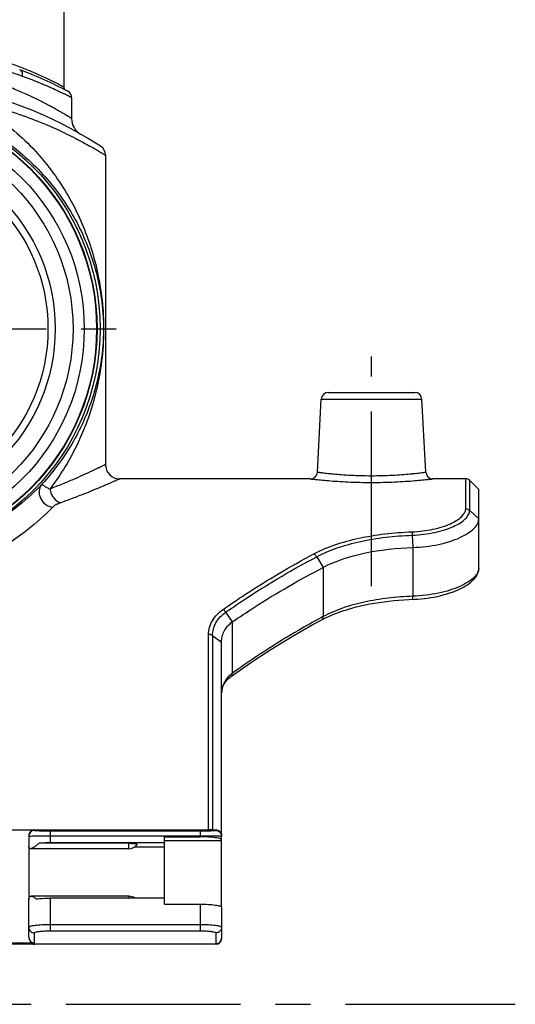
# Model space of a CAD drawing. Header units: millimetres. Extents: x 0 to 1000, y 0 to 1000.
# Tile 2 of 3: x 521 to 590, y 384 to 522. Entities that reach past the tile are written whole.
import ezdxf

# ---------------------------------------------------------------- set-up
doc = ezdxf.new("R2010")
doc.units = ezdxf.units.MM
doc.header["$LTSCALE"] = 65.185185
doc.linetypes.add('CENTER', pattern=[0.6, 0.375, -0.075, 0.075, -0.075])
for name, color, linetype in [('ACHSEN_S', 7, 'CONTINUOUS'), ('FASEN', 7, 'CONTINUOUS'), ('FLAECHEN', 7, 'CONTINUOUS'), ('KOERPER', 7, 'CONTINUOUS'), ('KONST.EL_MIT_GEO', 7, 'CONTINUOUS')]:
    doc.layers.add(name, color=color, linetype=linetype)

msp = doc.modelspace()

# ---------------------------------------------------------------- linework, layer by layer
at = {"layer": 'ACHSEN_S', "color": 40, "linetype": 'CENTER'}
msp.add_line((409.88, 383.9), (590.12, 383.9), dxfattribs=at)
at = {"layer": 'FASEN', "color": 7, "linetype": 'Continuous'}
for p, q in [((585, 455.9), (583.73, 457.17)), ((585, 451.79), (585, 455.9))]:
    msp.add_line(p, q, dxfattribs=at)
for radius in [31.5, 29.77]:
    msp.add_circle((500, 478.4), radius, dxfattribs=at)
for points, knots in [([(575.78, 447.81), (576.4, 447.83), (577.6, 447.92), (579.33, 448.2), (580.91, 448.61), (582.3, 449.13), (583.43, 449.72), (584.29, 450.36), (584.85, 451.05), (585, 451.56), (585, 451.79)], [0, 0, 0, 0, 0.172717, 0.339211, 0.49434, 0.63378, 0.754395, 0.854432, 0.934554, 1, 1, 1, 1]), ([(563.21, 445.02), (565.01, 445.96), (569.19, 447.27), (573.5, 447.73), (575.78, 447.81)], [0, 0, 0, 0, 0.470984, 1, 1, 1, 1]), ([(550.46, 437.38), (551.5, 438.08), (555.63, 440.82), (559.93, 443.31), (563.21, 445.02)], [0, 0, 0, 0, 0.253334, 1, 1, 1, 1]), ([(549, 434.58), (549, 434.85), (549.06, 435.38), (549.34, 436.13), (549.82, 436.82), (550.23, 437.2), (550.46, 437.38)], [0, 0, 0, 0, 0.24156, 0.484519, 0.735454, 1, 1, 1, 1])]:
    msp.add_open_spline(points, degree=3, knots=knots, dxfattribs=at)
at = {"layer": 'FLAECHEN', "color": 7, "linetype": 'Continuous'}
for p, q in [((528, 510.73), (528, 507.8)), ((532.75, 502.67), (532.75, 459.4))]:
    msp.add_line(p, q, dxfattribs=at)
msp.add_circle((500, 478.4), 24.69, dxfattribs=at)
at = {"layer": 'KOERPER', "color": 40, "linetype": 'CENTER'}
for p, q in [((500, 478.4), (536.66, 478.4)), ((570, 442.4), (570, 474.5))]:
    msp.add_line(p, q, dxfattribs=at)
at = {"layer": 'KOERPER', "color": 7, "linetype": 'Continuous'}
for p, q in [((561.42, 457.4), (534.75, 457.4)), ((583.17, 457.4), (578.58, 457.4)), ((536, 405.66), (536, 406.43)), ((536, 405.66), (522.24, 405.66)), ((536, 399.02), (522.33, 399.02)), ((536, 399.02), (536, 398.75))]:
    msp.add_line(p, q, dxfattribs=at)
for radius in [32, 31.56]:
    msp.add_circle((500, 478.4), radius, dxfattribs=at)
for centre, start, end in [((536, 407.16), 270, 322.7584), ((536, 397.52), 55.1334, 90)]:
    msp.add_arc(centre, 1.5, start, end, dxfattribs=at)
msp.add_open_spline([(536, 406.43), (536.08, 406.43), (536.25, 406.42), (536.48, 406.41), (536.69, 406.4), (536.88, 406.38), (537.02, 406.35), (537.12, 406.33), (537.17, 406.3), (537.19, 406.29), (537.2, 406.27), (537.2, 406.26), (537.19, 406.25)], degree=3, knots=[0, 0, 0, 0, 0.199572, 0.390695, 0.565129, 0.715621, 0.835971, 0.921721, 0.951033, 0.971777, 0.986088, 1, 1, 1, 1], dxfattribs=at)
at = {"layer": 'KONST.EL_MIT_GEO', "color": 7, "linetype": 'Continuous'}
for p, q in [((526.9, 567.9), (526.9, 512.22)), ((562.42, 458.35), (562.95, 468.55)), ((562.95, 468.55), (577.05, 468.55)), ((563.95, 469.5), (576.05, 469.5)), ((577.58, 458.35), (577.05, 468.55)), ((583.17, 453.21), (583.17, 457.4)), ((583.73, 452.99), (583.73, 457.17)), ((583.73, 452.99), (585, 451.79)), ((585, 444.88), (585, 451.79)), ((575.69, 449.52), (575.78, 447.81)), ((575.78, 447.81), (575.78, 440.98)), ((562.32, 446.51), (563.21, 445.02)), ((563.21, 445.02), (563.21, 438.13)), ((584.44, 443.49), (584.59, 443.68)), ((584.58, 443.67), (584.71, 443.87)), ((584.7, 443.86), (584.81, 444.06)), ((584.8, 444.05), (584.89, 444.26)), ((582.57, 442.1), (582.88, 442.27)), ((582.87, 442.26), (583.16, 442.44)), ((583.15, 442.43), (583.43, 442.6)), ((583.42, 442.6), (583.67, 442.78)), ((583.66, 442.77), (583.89, 442.95)), ((583.88, 442.94), (584.1, 443.13)), ((584.09, 443.12), (584.28, 443.31)), ((584.27, 443.3), (584.44, 443.5)), ((577.82, 440.73), (578.29, 440.8)), ((578.27, 440.79), (578.73, 440.87)), ((578.72, 440.87), (579.17, 440.96)), ((579.15, 440.96), (579.6, 441.06)), ((579.58, 441.05), (580.02, 441.16)), ((580, 441.16), (580.43, 441.28)), ((580.41, 441.27), (580.82, 441.4)), ((580.81, 441.39), (581.21, 441.53)), ((581.19, 441.52), (581.58, 441.66)), ((581.56, 441.66), (581.93, 441.81)), ((581.91, 441.8), (582.26, 441.96)), ((582.25, 441.95), (582.58, 442.11)), ((567.22, 439.32), (567.85, 439.49)), ((567.83, 439.48), (568.47, 439.64)), ((568.46, 439.63), (569.11, 439.78)), ((569.09, 439.77), (569.75, 439.9)), ((569.74, 439.9), (570.41, 440.02)), ((570.39, 440.02), (571.08, 440.13)), ((571.06, 440.13), (571.75, 440.22)), ((571.74, 440.22), (572.43, 440.31)), ((572.42, 440.3), (573.13, 440.38)), ((573.11, 440.38), (573.82, 440.44)), ((573.81, 440.44), (574.53, 440.49)), ((574.51, 440.49), (575.23, 440.53)), ((575.22, 440.53), (576.03, 440.56)), ((576.02, 440.56), (576.48, 440.59)), ((576.46, 440.59), (576.93, 440.63)), ((576.92, 440.62), (577.39, 440.67)), ((577.37, 440.67), (577.84, 440.73)), ((549.56, 438.74), (550.46, 437.38)), ((563.38, 437.87), (563.88, 438.11)), ((563.87, 438.11), (564.4, 438.34)), ((564.39, 438.34), (564.94, 438.56)), ((564.93, 438.56), (565.49, 438.77)), ((565.48, 438.76), (566.06, 438.97)), ((566.04, 438.96), (566.64, 439.15)), ((566.63, 439.15), (567.24, 439.32)), ((550.46, 437.38), (550.46, 430.18)), ((563.02, 437.68), (563.38, 437.87)), ((547.17, 408.3), (547.17, 435.65)), ((547.73, 435.47), (549, 434.58)), ((547.73, 435.47), (547.73, 408.31)), ((549, 397.59), (549, 434.58)), ((513.2, 408.3), (547.17, 408.3)), ((522.8, 408.3), (522.8, 408.22)), ((525, 408.18), (546, 408.18)), ((525, 408.18), (525, 406.48)), ((546, 408.18), (546, 407.32)), ((547.73, 408.31), (548.2, 408.31)), ((548.2, 408.22), (548.2, 408.31)), ((522, 407.5), (522, 406.11)), ((536, 406.43), (523.46, 406.43)), ((525, 407.48), (546, 407.48)), ((541, 406.48), (525, 406.48)), ((541, 407.32), (546, 407.32)), ((541, 397.9), (541, 407.32)), ((549, 406.79), (541, 406.79)), ((522, 406.09), (522, 398.52)), ((536.88, 405.95), (541, 405.95)), ((522, 393.3), (522, 398.36)), ((541, 398.75), (525, 398.75)), ((525, 398.75), (525, 394.18)), ((541, 397.9), (546, 397.9)), ((546, 397.9), (546, 394.18)), ((549, 397.51), (549, 393.11)), ((525, 395.08), (546, 395.08)), ((525, 394.18), (546, 394.18)), ((522.8, 392.46), (522.8, 393.89)), ((548.2, 393.89), (548.2, 392.31)), ((451.8, 392.34), (548.2, 392.34)), ((451.8, 392.34), (548.2, 392.34)), ((522.8, 392.46), (513.2, 392.46)), ((522.8, 392.31), (522.8, 392.34)), ((548.2, 392.31), (522.8, 392.31))]:
    msp.add_line(p, q, dxfattribs=at)
for points in [[(584.89, 444.25), (584.94, 444.44), (584.98, 444.62), (585, 444.81), (585, 444.88)], [(584.89, 444.26), (584.95, 444.45), (584.98, 444.63), (585, 444.81)], [(550.37, 429.79), (551.64, 430.69), (553.04, 431.65), (554.46, 432.6), (555.89, 433.52), (557.33, 434.42), (558.77, 435.29), (560.23, 436.14), (561.69, 436.96), (563.02, 437.68)], [(549, 427.35), (549, 427.46), (549.02, 427.67), (549.05, 427.88), (549.1, 428.08), (549.16, 428.27), (549.24, 428.46), (549.33, 428.64), (549.43, 428.82), (549.55, 428.99), (549.68, 429.16), (549.82, 429.32), (549.97, 429.47), (550.14, 429.61), (550.31, 429.75), (550.37, 429.79)]]:
    msp.add_lwpolyline(points, dxfattribs=at)
for radius in [28.2, 25.7]:
    msp.add_circle((500, 478.4), radius, dxfattribs=at)
for centre, radius, start, end in [((500, 459.4), 59, 62.2563, 69.4289), ((500, 454.4), 59, 57.0793, 122.9207), ((527.4, 512.22), 0.5, 180.0003, 242.5808), ((527, 510.73), 1, 359.9999, 62.2562), ((530.5, 507.8), 2.5, 180, 240.2686), ((531.25, 502.67), 1.5, 0, 57.0792), ((563.95, 468.5), 1, 90, 177), ((576.05, 468.5), 1, 3, 90), ((534.75, 459.4), 2, 180, 270), ((561.42, 458.4), 1, 269.999, 357.0002), ((578.58, 458.4), 1, 182.9998, 270.0008), ((583.17, 456.6), 0.8, 45, 90), ((612.36, 345.87), 104.54, 118.0425, 118.2497), ((553.03, 426.79), 4.25, 127.2135, 132.2463), ((524.76, 406.25), 2.76, 182.7848, 183.263), ((524.24, 406.22), 2.23, 183.2333, 184.6409), ((522.05, 398.36), 0.0515, 172.5118, 179.9882), ((548.2, 393.14), 0.8, 270, 360), ((548.2, 393.11), 0.8, 270, 360), ((548.21, 393.14), 0.791, 350.0105, 355.0274), ((548.22, 393.14), 0.784, 355.0246, 359.9928), ((548.88, 393.11), 0.117, 353.3546, 359.9876), ((522.8, 393.11), 0.8, 256.1413, 270)]:
    msp.add_arc(centre, radius, start, end, dxfattribs=at)
for centre, major_axis, ratio, start_param, end_param in [((522.8, 407.5), (0.8, 0), 0.995415, 1.570796, 3.141593), ((522.8, 393.3), (0, 0.837), 0.95586, -4.712389, -3.141593)]:
    msp.add_ellipse(centre, major_axis=major_axis, ratio=ratio, start_param=start_param, end_param=end_param, dxfattribs=at)
for points, knots in [([(526.9, 512.22), (526.9, 512.22), (526.88, 512.22), (526.86, 512.24), (526.82, 512.26), (526.76, 512.29), (526.69, 512.33), (526.55, 512.4), (526.35, 512.5), (526.05, 512.65), (525.7, 512.84), (525.28, 513.04), (524.6, 513.37), (523.62, 513.83), (522.27, 514.41), (520.72, 515.04), (518.98, 515.68), (517.06, 516.32), (514.2, 517.15), (510.28, 518.04), (505.26, 518.74), (500, 518.98), (494.74, 518.74), (489.72, 518.04), (485.8, 517.15), (482.94, 516.32), (481.02, 515.68), (479.28, 515.04), (477.73, 514.41), (476.38, 513.83), (475.4, 513.37), (474.72, 513.04), (474.3, 512.84), (473.95, 512.65), (473.65, 512.5), (473.45, 512.4), (473.31, 512.33), (473.24, 512.29), (473.18, 512.26), (473.14, 512.24), (473.12, 512.22), (473.1, 512.22), (473.1, 512.22)], [0, 0, 0, 0, 0.000169, 0.000676, 0.001518, 0.002694, 0.004204, 0.006045, 0.010701, 0.016634, 0.023805, 0.032173, 0.041691, 0.063988, 0.09031, 0.120287, 0.153568, 0.18983, 0.228765, 0.313412, 0.404881, 0.5, 0.595119, 0.686588, 0.771236, 0.81017, 0.846432, 0.879713, 0.90969, 0.936012, 0.958309, 0.967827, 0.976195, 0.983366, 0.989299, 0.993955, 0.995796, 0.997306, 0.998482, 0.999324, 0.999831, 1, 1, 1, 1]), ([(521.13, 513.7), (518.07, 514.81), (511.12, 516.75), (503.92, 517.45), (500, 517.45)], [0, 0, 0, 0, 0.453855, 1, 1, 1, 1]), ([(528, 507.8), (528, 507.81), (527.98, 507.81), (527.96, 507.83), (527.91, 507.86), (527.85, 507.89), (527.78, 507.94), (527.64, 508.03), (527.42, 508.16), (527.11, 508.35), (526.74, 508.57), (526.3, 508.82), (525.8, 509.1), (525.24, 509.41), (524.39, 509.87), (523.18, 510.49), (521.57, 511.24), (519.77, 512.02), (517.78, 512.79), (514.81, 513.79), (510.74, 514.86), (505.5, 515.7), (501.86, 515.9), (500, 515.9)], [0, 0, 0, 0, 0.000351, 0.001401, 0.003149, 0.00559, 0.00872, 0.01253, 0.022162, 0.034406, 0.049168, 0.066345, 0.085826, 0.107498, 0.131248, 0.184554, 0.244932, 0.31166, 0.384095, 0.461652, 0.629818, 0.81129, 1, 1, 1, 1]), ([(521.13, 513.7), (521.15, 513.8), (521.16, 514.01), (521.09, 514.29), (520.95, 514.51), (520.81, 514.61), (520.73, 514.64)], [0, 0, 0, 0, 0.283377, 0.544674, 0.780928, 1, 1, 1, 1]), ([(528, 510.73), (528, 510.73), (527.99, 510.74), (527.97, 510.75), (527.93, 510.77), (527.88, 510.79), (527.82, 510.83), (527.7, 510.88), (527.52, 510.97), (527.27, 511.1), (526.96, 511.25), (526.6, 511.42), (526.01, 511.7), (525.15, 512.09), (523.98, 512.6), (522.62, 513.15), (521.65, 513.52), (521.13, 513.7)], [0, 0, 0, 0, 0.001077, 0.004306, 0.009681, 0.017196, 0.02684, 0.038599, 0.068395, 0.106426, 0.152495, 0.206381, 0.267837, 0.412408, 0.584052, 0.780606, 1, 1, 1, 1]), ([(513.24, 510.49), (515.82, 509.24), (520.47, 506.12), (525.89, 500.05), (529.66, 493.28), (532.02, 485.75), (532.67, 478.98), (532.22, 473.46), (531.24, 468.35), (529.14, 462.35), (526.5, 457.99), (524.95, 455.97)], [0, 0, 0, 0, 0.135535, 0.261676, 0.381666, 0.499686, 0.633091, 0.700847, 0.761313, 0.879224, 1, 1, 1, 1]), ([(513.24, 510.49), (514.65, 510.19), (517.32, 509.52), (521.08, 508.31), (523.93, 507.19), (525.97, 506.3), (527.31, 505.66), (528.53, 505.05), (529.6, 504.49), (530.52, 503.98), (531.2, 503.6), (531.66, 503.33), (531.94, 503.16), (532.18, 503.01), (532.38, 502.89), (532.52, 502.81), (532.61, 502.75), (532.66, 502.72), (532.7, 502.7), (532.72, 502.68), (532.74, 502.67), (532.75, 502.67), (532.75, 502.67)], [0, 0, 0, 0, 0.203577, 0.391476, 0.560728, 0.637402, 0.708195, 0.77263, 0.830183, 0.880294, 0.922381, 0.940234, 0.955868, 0.969218, 0.980227, 0.988846, 0.992245, 0.995032, 0.997204, 0.998756, 0.999689, 1, 1, 1, 1]), ([(513.23, 507.76), (515.81, 506.61), (520.48, 503.74), (525.97, 498.08), (529.77, 491.74), (531.68, 485.96), (532.46, 480.85), (532.51, 476.72), (532, 472.71), (530.83, 467.99), (528.43, 462.43), (525.55, 458.5), (523.88, 456.69)], [0, 0, 0, 0, 0.139468, 0.266447, 0.385118, 0.50107, 0.563471, 0.63938, 0.703817, 0.762407, 0.878514, 1, 1, 1, 1]), ([(532.75, 459.4), (532.75, 459.4), (532.74, 459.39), (532.71, 459.38), (532.67, 459.36), (532.61, 459.33), (532.54, 459.3), (532.41, 459.24), (532.21, 459.14), (531.92, 459), (531.57, 458.83), (531.16, 458.64), (530.49, 458.32), (529.51, 457.88), (528.18, 457.29), (526.64, 456.64), (525.54, 456.2), (524.95, 455.97)], [0, 0, 0, 0, 0.001065, 0.004259, 0.00958, 0.017019, 0.026568, 0.038217, 0.067754, 0.105496, 0.151277, 0.2049, 0.266146, 0.410542, 0.582411, 0.779611, 1, 1, 1, 1]), ([(534.75, 457.4), (534.75, 457.4), (534.73, 457.39), (534.71, 457.38), (534.67, 457.36), (534.57, 457.32), (534.42, 457.25), (534.17, 457.14), (533.87, 457.01), (533.49, 456.84), (533.05, 456.65), (532.34, 456.35), (531.31, 455.92), (529.89, 455.34), (528.26, 454.71), (527.09, 454.28), (526.48, 454.06)], [0, 0, 0, 0, 0.001068, 0.00427, 0.009604, 0.017061, 0.038309, 0.067913, 0.105733, 0.151599, 0.205308, 0.266635, 0.411146, 0.583018, 0.78004, 1, 1, 1, 1]), ([(561.42, 457.4), (561.43, 457.4), (561.49, 457.39), (561.61, 457.38), (561.82, 457.35), (562.1, 457.32), (562.46, 457.29), (563.09, 457.23), (564.02, 457.14), (565.31, 457.05), (567.32, 456.94), (570, 456.88), (572.68, 456.94), (574.69, 457.05), (575.98, 457.14), (576.91, 457.23), (577.54, 457.29), (577.9, 457.32), (578.18, 457.35), (578.39, 457.38), (578.51, 457.39), (578.57, 457.4), (578.58, 457.4)], [0, 0, 0, 0, 0.002449, 0.009763, 0.021862, 0.038609, 0.05982, 0.085267, 0.147766, 0.223585, 0.309781, 0.500003, 0.690224, 0.776419, 0.852237, 0.914736, 0.940183, 0.961394, 0.97814, 0.990238, 0.997552, 1, 1, 1, 1]), ([(562.42, 458.35), (562.42, 458.35), (562.43, 458.35), (562.46, 458.34), (562.5, 458.34), (562.57, 458.33), (562.65, 458.32), (562.79, 458.3), (563.01, 458.27), (563.33, 458.23), (563.71, 458.19), (564.15, 458.14), (564.85, 458.08), (565.83, 458), (567.13, 457.91), (568.54, 457.86), (570, 457.84), (571.46, 457.86), (572.87, 457.91), (574.17, 458), (575.15, 458.08), (575.85, 458.14), (576.29, 458.19), (576.67, 458.23), (576.99, 458.27), (577.21, 458.3), (577.35, 458.32), (577.43, 458.33), (577.5, 458.34), (577.54, 458.34), (577.57, 458.35), (577.58, 458.35), (577.58, 458.35)], [0, 0, 0, 0, 0.000606, 0.002419, 0.005435, 0.009648, 0.015045, 0.021612, 0.03819, 0.059211, 0.084466, 0.113707, 0.146651, 0.222358, 0.308723, 0.402471, 0.500003, 0.597534, 0.691282, 0.777647, 0.853353, 0.886296, 0.915537, 0.940792, 0.961812, 0.978389, 0.984956, 0.990353, 0.994566, 0.997581, 0.999394, 1, 1, 1, 1]), ([(523.88, 456.69), (522.88, 455.63), (520.34, 453.26), (516.45, 450.64), (512.35, 448.67), (508.59, 447.38), (504.41, 446.52), (501.49, 446.32), (500, 446.32)], [0, 0, 0, 0, 0.163874, 0.387707, 0.523094, 0.672653, 0.833262, 1, 1, 1, 1]), ([(523.88, 456.69), (523.77, 456.56), (523.58, 456.27), (523.44, 455.76), (523.45, 455.22), (523.67, 454.51), (524.27, 453.77), (525, 453.48), (525.36, 453.45)], [0, 0, 0, 0, 0.11819, 0.238411, 0.361878, 0.488715, 0.746143, 1, 1, 1, 1]), ([(524.95, 455.97), (524.79, 456.04), (524.56, 456.16), (524.29, 456.31), (524.13, 456.41), (524.01, 456.5), (523.92, 456.57), (523.86, 456.66), (523.88, 456.69)], [0, 0, 0, 0, 0.410048, 0.577603, 0.718603, 0.831779, 0.916011, 1, 1, 1, 1]), ([(524.95, 455.97), (524.99, 455.74), (525.12, 455.3), (525.55, 454.57), (526.09, 454.15), (526.48, 454.06)], [0, 0, 0, 0, 0.267726, 0.532218, 1, 1, 1, 1]), ([(525.36, 453.45), (524.25, 452.31), (521.47, 449.79), (517.22, 447.04), (512.82, 445.04), (507.42, 443.28), (503, 442.71), (500, 442.71)], [0, 0, 0, 0, 0.168882, 0.397418, 0.533451, 0.681638, 1, 1, 1, 1]), ([(526.48, 454.06), (526.26, 453.98), (525.94, 453.85), (525.57, 453.63), (525.42, 453.51), (525.36, 453.45)], [0, 0, 0, 0, 0.552439, 0.791389, 1, 1, 1, 1]), ([(575.64, 449.99), (576.15, 450.01), (577.14, 450.09), (578.56, 450.32), (579.86, 450.66), (580.98, 451.08), (581.9, 451.56), (582.59, 452.08), (583.04, 452.62), (583.17, 453.03), (583.17, 453.21)], [0, 0, 0, 0, 0.175818, 0.344195, 0.500282, 0.639919, 0.759952, 0.858734, 0.937027, 1, 1, 1, 1]), ([(583.17, 453.21), (583.27, 453.21), (583.48, 453.17), (583.66, 453.06), (583.73, 452.99)], [0, 0, 0, 0, 0.503821, 1, 1, 1, 1]), ([(575.69, 449.52), (576.23, 449.54), (577.29, 449.62), (578.81, 449.88), (580.2, 450.24), (581.4, 450.69), (582.39, 451.21), (583.12, 451.77), (583.6, 452.35), (583.73, 452.79), (583.73, 452.99)], [0, 0, 0, 0, 0.175235, 0.343206, 0.499124, 0.638818, 0.75906, 0.858103, 0.936658, 1, 1, 1, 1]), ([(561.93, 446.91), (562.87, 447.41), (564.92, 448.27), (568.26, 449.17), (571.87, 449.76), (574.37, 449.95), (575.64, 449.99)], [0, 0, 0, 0, 0.225609, 0.470065, 0.730031, 1, 1, 1, 1]), ([(562.32, 446.51), (563.23, 447), (565.24, 447.84), (568.49, 448.72), (572.01, 449.3), (574.44, 449.48), (575.69, 449.52)], [0, 0, 0, 0, 0.2259, 0.470454, 0.73031, 1, 1, 1, 1]), ([(575.64, 449.99), (575.65, 449.96), (575.67, 449.81), (575.68, 449.65), (575.69, 449.52)], [0, 0, 0, 0, 0.179617, 1, 1, 1, 1]), ([(549.21, 439.14), (550.25, 439.86), (554.37, 442.64), (558.66, 445.18), (561.93, 446.91)], [0, 0, 0, 0, 0.255679, 1, 1, 1, 1]), ([(549.56, 438.74), (550.61, 439.47), (554.74, 442.25), (559.04, 444.79), (562.32, 446.51)], [0, 0, 0, 0, 0.255613, 1, 1, 1, 1]), ([(561.92, 446.9), (561.96, 446.89), (562.12, 446.79), (562.24, 446.64), (562.32, 446.51)], [0, 0, 0, 0, 0.22793, 1, 1, 1, 1]), ([(585, 444.88), (585, 444.67), (584.89, 444.32), (584.61, 443.91), (584.19, 443.44), (583.44, 442.89), (582.3, 442.31), (580.92, 441.79), (579.34, 441.38), (577.6, 441.1), (576.4, 441), (575.78, 440.98)], [0, 0, 0, 0, 0.062016, 0.098822, 0.140582, 0.240165, 0.361224, 0.501562, 0.657692, 0.82538, 1, 1, 1, 1]), ([(575.78, 440.98), (574.62, 440.94), (572.34, 440.77), (569.03, 440.23), (565.97, 439.4), (564.08, 438.59), (563.21, 438.13)], [0, 0, 0, 0, 0.268789, 0.528212, 0.773038, 1, 1, 1, 1]), ([(575.75, 440.55), (575.75, 440.55), (575.76, 440.56), (575.77, 440.58), (575.77, 440.62), (575.78, 440.7), (575.78, 440.82), (575.78, 440.92), (575.78, 440.98)], [0, 0, 0, 0, 0.024339, 0.077884, 0.162871, 0.278439, 0.593407, 1, 1, 1, 1]), ([(547.17, 435.65), (547.17, 435.98), (547.27, 436.65), (547.82, 437.94), (548.61, 438.73), (549.21, 439.14)], [0, 0, 0, 0, 0.237101, 0.47832, 1, 1, 1, 1]), ([(547.73, 435.47), (547.73, 435.78), (547.81, 436.41), (548.3, 437.62), (549.01, 438.36), (549.56, 438.74)], [0, 0, 0, 0, 0.238335, 0.479974, 1, 1, 1, 1]), ([(549.56, 438.74), (549.55, 438.79), (549.49, 438.89), (549.37, 439.02), (549.26, 439.1), (549.21, 439.14)], [0, 0, 0, 0, 0.261247, 0.643996, 1, 1, 1, 1]), ([(563.02, 437.68), (563.09, 437.72), (563.2, 437.86), (563.22, 438.04), (563.21, 438.13)], [0, 0, 0, 0, 0.44476, 1, 1, 1, 1]), ([(562.88, 437.95), (561.83, 437.39), (557.56, 435), (553.46, 432.33), (550.46, 430.18)], [0, 0, 0, 0, 0.244202, 1, 1, 1, 1]), ([(547.73, 435.47), (547.7, 435.5), (547.53, 435.62), (547.32, 435.65), (547.17, 435.65)], [0, 0, 0, 0, 0.241634, 1, 1, 1, 1]), ([(550.18, 429.94), (549.83, 429.62), (549.24, 428.86), (549.02, 427.93), (549, 427.47)], [0, 0, 0, 0, 0.512153, 1, 1, 1, 1]), ([(550.37, 429.79), (550.41, 429.82), (550.49, 429.96), (550.48, 430.1), (550.46, 430.18)], [0, 0, 0, 0, 0.433303, 1, 1, 1, 1]), ([(522.8, 408.22), (522.6, 408.22), (522.17, 408.05), (522, 407.62), (522, 407.42)], [0, 0, 0, 0, 0.500027, 1, 1, 1, 1]), ([(522.8, 408.22), (522.8, 408.21), (522.82, 408.21), (522.85, 408.21), (522.9, 408.21), (522.97, 408.2), (523.06, 408.2), (523.22, 408.19), (523.46, 408.19), (523.79, 408.18), (524.17, 408.18), (524.57, 408.18), (524.86, 408.18), (525, 408.18)], [0, 0, 0, 0, 0.005063, 0.019401, 0.043056, 0.075836, 0.117461, 0.167568, 0.291344, 0.442627, 0.615734, 0.803977, 1, 1, 1, 1]), ([(546, 408.18), (546.14, 408.18), (546.43, 408.18), (546.83, 408.18), (547.21, 408.18), (547.54, 408.19), (547.78, 408.19), (547.94, 408.2), (548.03, 408.2), (548.1, 408.21), (548.15, 408.21), (548.18, 408.21), (548.2, 408.21), (548.2, 408.22)], [0, 0, 0, 0, 0.196022, 0.384266, 0.557373, 0.708657, 0.832433, 0.88254, 0.924166, 0.956946, 0.9806, 0.994936, 1, 1, 1, 1]), ([(547.73, 408.31), (547.69, 408.3), (547.51, 408.3), (547.32, 408.3), (547.17, 408.3)], [0, 0, 0, 0, 0.210888, 1, 1, 1, 1]), ([(548.2, 408.31), (548.29, 408.32), (548.47, 408.29), (548.74, 408.15), (548.95, 407.88), (549, 407.64), (549, 407.52)], [0, 0, 0, 0, 0.20762, 0.440342, 0.712114, 1, 1, 1, 1]), ([(548.2, 408.22), (548.4, 408.22), (548.83, 408.05), (549, 407.62), (549, 407.42)], [0, 0, 0, 0, 0.500027, 1, 1, 1, 1]), ([(522, 407.42), (522, 407.42), (522.01, 407.42), (522.03, 407.43), (522.06, 407.43), (522.08, 407.43)], [0, 0, 0, 0, 0.076371, 0.26506, 1, 1, 1, 1]), ([(522.08, 407.43), (522.21, 407.44), (522.56, 407.46), (523.21, 407.47), (524.05, 407.48), (524.67, 407.48), (525, 407.48)], [0, 0, 0, 0, 0.133076, 0.362019, 0.66206, 1, 1, 1, 1]), ([(523.46, 406.43), (523.34, 406.33), (523.12, 406.14), (522.79, 405.9), (522.51, 405.73), (522.32, 405.66), (522.24, 405.66)], [0, 0, 0, 0, 0.313856, 0.596989, 0.83202, 1, 1, 1, 1]), ([(525, 406.48), (524.87, 406.48), (524.35, 406.48), (523.84, 406.45), (523.46, 406.43)], [0, 0, 0, 0, 0.261528, 1, 1, 1, 1]), ([(546, 407.48), (546.37, 407.48), (546.91, 407.48), (547.6, 407.47), (548.04, 407.47), (548.41, 407.46), (548.69, 407.45), (548.87, 407.44), (548.96, 407.43), (548.99, 407.42), (548.99, 407.42)], [0, 0, 0, 0, 0.370482, 0.538932, 0.687984, 0.812388, 0.90782, 0.971026, 0.989857, 1, 1, 1, 1]), ([(549, 406.93), (549, 406.96), (548.95, 407.01), (548.86, 407.05), (548.71, 407.1), (548.47, 407.16), (547.92, 407.24), (547.09, 407.31), (546.38, 407.32), (546, 407.32)], [0, 0, 0, 0, 0.031168, 0.057443, 0.091823, 0.184764, 0.307799, 0.625977, 1, 1, 1, 1]), ([(548.99, 407.42), (549, 407.42), (549, 407.42), (549, 407.42), (549, 407.42)], [0, 0, 0, 0, 0.650714, 1, 1, 1, 1]), ([(522.03, 405.9), (522.03, 405.91), (522.02, 405.95), (522.01, 406), (522.01, 406.03)], [0, 0, 0, 0, 0.232422, 1, 1, 1, 1]), ([(522.24, 405.66), (522.21, 405.66), (522.16, 405.67), (522.09, 405.72), (522.05, 405.8), (522.03, 405.86), (522.03, 405.9)], [0, 0, 0, 0, 0.226272, 0.441293, 0.689571, 1, 1, 1, 1]), ([(522, 398.36), (522, 398.46), (522.01, 398.62), (522.05, 398.84), (522.17, 398.99), (522.28, 399.02), (522.33, 399.02)], [0, 0, 0, 0, 0.345853, 0.611232, 0.809878, 1, 1, 1, 1]), ([(522.33, 399.02), (522.45, 399.02), (522.71, 398.91), (522.94, 398.76), (523.06, 398.65)], [0, 0, 0, 0, 0.427886, 1, 1, 1, 1]), ([(523.06, 398.65), (523.2, 398.67), (523.85, 398.73), (524.5, 398.75), (525, 398.75)], [0, 0, 0, 0, 0.222298, 1, 1, 1, 1]), ([(546, 397.9), (546.38, 397.9), (547.09, 397.89), (547.92, 397.82), (548.47, 397.74), (548.71, 397.68), (548.86, 397.63), (548.95, 397.59), (549, 397.55), (549, 397.51)], [0, 0, 0, 0, 0.374023, 0.692201, 0.815236, 0.908177, 0.942557, 0.968832, 1, 1, 1, 1]), ([(522, 394.69), (522, 394.72), (522.05, 394.77), (522.14, 394.81), (522.29, 394.86), (522.53, 394.91), (523.08, 395), (523.91, 395.06), (524.62, 395.08), (525, 395.08)], [0, 0, 0, 0, 0.031168, 0.057443, 0.091823, 0.184764, 0.307799, 0.625977, 1, 1, 1, 1]), ([(522, 394.69), (522, 394.58), (522.04, 394.38), (522.22, 394.11), (522.49, 393.94), (522.7, 393.89), (522.8, 393.89)], [0, 0, 0, 0, 0.249025, 0.498597, 0.74899, 1, 1, 1, 1]), ([(522.8, 393.89), (522.8, 393.92), (522.86, 393.97), (522.99, 394.01), (523.19, 394.06), (523.59, 394.12), (524.2, 394.17), (524.72, 394.18), (525, 394.18)], [0, 0, 0, 0, 0.031171, 0.091707, 0.18466, 0.307711, 0.625931, 1, 1, 1, 1]), ([(546, 395.08), (546.38, 395.08), (547.09, 395.06), (547.92, 395), (548.47, 394.91), (548.71, 394.86), (548.86, 394.81), (548.95, 394.77), (549, 394.72), (549, 394.69)], [0, 0, 0, 0, 0.374023, 0.692201, 0.815236, 0.908177, 0.942557, 0.968832, 1, 1, 1, 1]), ([(546, 394.18), (546.28, 394.18), (546.8, 394.17), (547.41, 394.12), (547.81, 394.06), (548.01, 394.01), (548.14, 393.97), (548.2, 393.92), (548.2, 393.89)], [0, 0, 0, 0, 0.374069, 0.692289, 0.81534, 0.908293, 0.968829, 1, 1, 1, 1]), ([(549, 394.69), (549, 394.58), (548.96, 394.38), (548.78, 394.11), (548.51, 393.94), (548.3, 393.89), (548.2, 393.89)], [0, 0, 0, 0, 0.249025, 0.498597, 0.74899, 1, 1, 1, 1]), ([(548.99, 393), (548.96, 392.82), (548.76, 392.48), (548.38, 392.34), (548.2, 392.34)], [0, 0, 0, 0, 0.498668, 1, 1, 1, 1])]:
    msp.add_open_spline(points, degree=3, knots=knots, dxfattribs=at)

doc.saveas('drawing.dxf')
